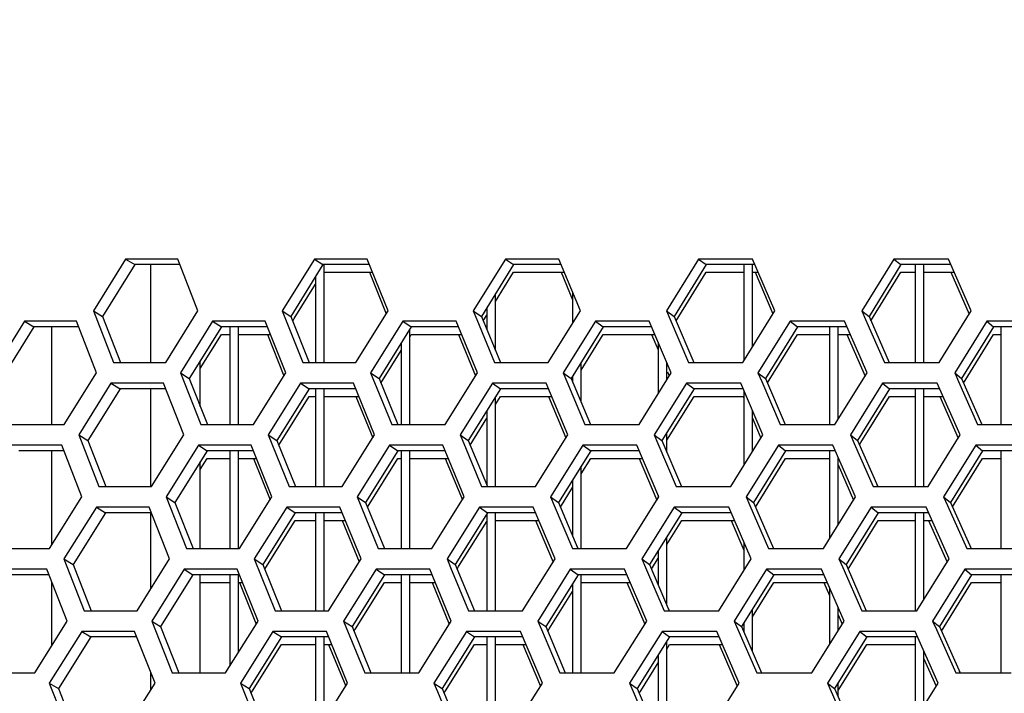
# Model space of a CAD drawing. Header units: millimetres. Extents: x 0 to 420, y 0 to 297.
# Tile 48 of 256: x 107.49 to 112.09, y 92.16 to 95.31. Entities that reach past the tile are written whole.
import ezdxf

# ---------------------------------------------------------------- set-up
doc = ezdxf.new("R2010")
doc.units = ezdxf.units.MM
doc.header["$LTSCALE"] = 23.1
doc.layers.get('0').update_dxf_attribs({"linetype": 'CONTINUOUS'})
doc.layers.add('DIM_PILOTEES', color=7, linetype='CONTINUOUS')
doc.layers.add('FASEN', color=7, linetype='CONTINUOUS')
doc.styles.add('TEXTSTYLE_5', font='txt', dxfattribs={"width": 1.142857})
doc.dimstyles.new('DIMSTYLE_4', dxfattribs={"dimtxt": 2.5, "dimasz": 0.1875, "dimexe": 0.125, "dimexo": 0.0625, "dimgap": 1.25, "dimtad": 0, "dimtih": 1, "dimtoh": 1, "dimdsep": 46, "dimtxsty": 'TEXTSTYLE_5', "dimblk": '_FILLED', "dimblk1": '_FILLED', "dimblk2": '_FILLED', "dimcen": 0.09, "dimazin": 2, "dimtfac": 1, "dimtofl": 0, "dimtmove": 0, "dimatfit": 3, "dimldrblk": '_FILLED', "dimfxl": 1, "dimtolj": 1, "dimarcsym": 0})

# ---------------------------------------------------------------- blocks, each defined once
blk = doc.blocks.new('_FILLED')
at = {"color": 0, "linetype": 'BYBLOCK'}
blk.add_solid([(0, 0), (-1, 0.167), (-1, -0.167)], dxfattribs=at)
blk = doc.blocks.new('*D9')
at = {"layer": 'DIM_PILOTEES', "color": 2, "linetype": 'CONTINUOUS'}
for p, q in [((67.0415, 106.0416), (64.0594, 106.0416)), ((64.1844, 106.0416), (64.1844, 83.7884)), ((124.0627, 106.0416), (67.0415, 106.0416)), ((64.1844, 53.2465), (64.1844, 78.7884)), ((67.0415, 53.2465), (64.0594, 53.2465)), ((101.3091, 53.2465), (67.0415, 53.2465))]:
    blk.add_line(p, q, dxfattribs=at)
at = {"layer": 'DIM_PILOTEES', "color": 2, "linetype": 'CONTINUOUS', "xscale": 0.1875, "yscale": 0.1875, "zscale": 0.1875}
for p, rotation in [((64.1844, 106.0416), 90), ((64.1844, 53.2465), 270)]:
    blk.add_blockref('_FILLED', p, dxfattribs=dict(at, rotation=rotation))
at = {"layer": 'DIM_PILOTEES', "color": 2, "linetype": 'CONTINUOUS', "insert": (64.1844, 82.5384), "char_height": 2.5, "width": 8.571429, "attachment_point": 2, "line_spacing_factor": 0.9, "style": 'TEXTSTYLE_5'}
blk.add_mtext('{\\ftxt;\\W0.0001;\\H0.0001;\\~}{\\ftxt;\\W2.2857142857;\\H2.5; }{\\ftxt;\\W0.0001;\\H0.0001;\\~}', dxfattribs=at)

msp = doc.modelspace()

# ---------------------------------------------------------------- linework, layer by layer
at = {"color": 3, "linetype": 'CONTINUOUS'}
for p, q in [((107.9885, 94.1882), (107.8383, 93.9467)), ((108.2322, 94.1882), (107.9885, 94.1882)), ((108.3265, 93.9467), (108.2322, 94.1882)), ((108.8697, 94.1882), (108.7196, 93.9467)), ((109.1165, 94.1882), (108.8697, 94.1882)), ((109.2139, 93.9467), (109.1165, 94.1882)), ((109.7617, 94.1882), (109.6117, 93.9467)), ((110.0113, 94.1882), (109.7617, 94.1882)), ((110.1118, 93.9467), (110.0113, 94.1882)), ((110.6638, 94.1882), (110.514, 93.9467)), ((110.9161, 94.1882), (110.6638, 94.1882)), ((111.0195, 93.9467), (110.9161, 94.1882)), ((111.5754, 94.1882), (111.4259, 93.9467)), ((111.8302, 94.1882), (111.5754, 94.1882)), ((111.9365, 93.9467), (111.8302, 94.1882)), ((109.1269, 94.1265), (109.2051, 93.9326)), ((110.0221, 94.1265), (110.0752, 93.9985)), ((110.9272, 94.1265), (111.0104, 93.9321)), ((111.8416, 94.1265), (111.9272, 93.9318)), ((107.8383, 93.9467), (107.9316, 93.7053)), ((108.1762, 93.7053), (108.3265, 93.9467)), ((108.7196, 93.9467), (108.816, 93.7053)), ((109.0636, 93.7053), (109.2139, 93.9467)), ((109.6117, 93.9467), (109.6282, 93.9065)), ((109.9616, 93.7053), (110.1118, 93.9467)), ((110.514, 93.9467), (110.531, 93.9065)), ((110.8696, 93.7053), (111.0195, 93.9467)), ((111.4259, 93.9467), (111.4434, 93.9065)), ((111.7869, 93.7053), (111.9365, 93.9467)), ((107.5171, 93.8984), (107.3667, 93.657)), ((107.7597, 93.8984), (107.5171, 93.8984)), ((107.8527, 93.657), (107.7597, 93.8984)), ((108.3945, 93.8984), (108.2441, 93.657)), ((108.6403, 93.8984), (108.3945, 93.8984)), ((108.7365, 93.657), (108.6403, 93.8984)), ((109.2831, 93.8984), (109.1327, 93.657)), ((109.5318, 93.8984), (109.2831, 93.8984)), ((109.631, 93.657), (109.5318, 93.8984)), ((109.6282, 93.9065), (109.7111, 93.7053)), ((110.1821, 93.8984), (110.0319, 93.657)), ((110.4336, 93.8984), (110.1821, 93.8984)), ((110.5358, 93.657), (110.4336, 93.8984)), ((110.531, 93.9065), (110.6164, 93.7053)), ((111.091, 93.8984), (110.941, 93.657)), ((111.3451, 93.8984), (111.091, 93.8984)), ((111.4502, 93.657), (111.3451, 93.8984)), ((111.4434, 93.9065), (111.5312, 93.7053)), ((112.009, 93.8984), (111.8594, 93.657)), ((112.2656, 93.8984), (112.009, 93.8984)), ((108.6506, 93.8367), (108.7277, 93.643)), ((109.5424, 93.8367), (109.6221, 93.6427)), ((110.4446, 93.8367), (110.4752, 93.7641)), ((111.3563, 93.8367), (111.441, 93.6422)), ((107.9316, 93.7053), (108.1762, 93.7053)), ((108.816, 93.7053), (109.0636, 93.7053)), ((109.7111, 93.7053), (109.9616, 93.7053)), ((110.6164, 93.7053), (110.8696, 93.7053)), ((111.5312, 93.7053), (111.7869, 93.7053)), ((107.7021, 93.4155), (107.8527, 93.657)), ((108.2441, 93.657), (108.3392, 93.4155)), ((108.5858, 93.4155), (108.7365, 93.657)), ((109.1327, 93.657), (109.2309, 93.4155)), ((109.4805, 93.4155), (109.631, 93.657)), ((110.0319, 93.657), (110.0487, 93.6167)), ((110.3855, 93.4155), (110.5358, 93.657)), ((110.5187, 93.6614), (110.5268, 93.6424)), ((110.941, 93.657), (110.9584, 93.6167)), ((111.3001, 93.4155), (111.4502, 93.657)), ((111.8594, 93.657), (111.8772, 93.6167)), ((107.9203, 93.6087), (107.7696, 93.3672)), ((108.165, 93.6087), (107.9203, 93.6087)), ((108.2599, 93.3672), (108.165, 93.6087)), ((108.8052, 93.6087), (108.6546, 93.3672)), ((109.053, 93.6087), (108.8052, 93.6087)), ((109.151, 93.3672), (109.053, 93.6087)), ((109.701, 93.6087), (109.5504, 93.3672)), ((109.9516, 93.6087), (109.701, 93.6087)), ((110.0526, 93.3672), (109.9516, 93.6087)), ((110.0487, 93.6167), (110.1331, 93.4155)), ((110.6069, 93.6087), (110.4566, 93.3672)), ((110.8603, 93.6087), (110.6069, 93.6087)), ((110.9642, 93.3672), (110.8603, 93.6087)), ((110.9584, 93.6167), (111.0451, 93.4155)), ((111.5223, 93.6087), (111.3723, 93.3672)), ((111.7782, 93.6087), (111.5223, 93.6087)), ((111.885, 93.3672), (111.7782, 93.6087)), ((111.8772, 93.6167), (111.9664, 93.4155)), ((109.0635, 93.5469), (109.1421, 93.353)), ((109.9624, 93.5469), (110.0436, 93.3528)), ((110.8714, 93.5469), (110.875, 93.5384)), ((111.7897, 93.5469), (111.8757, 93.3523)), ((107.4587, 93.4155), (107.7021, 93.4155)), ((108.3392, 93.4155), (108.5858, 93.4155)), ((109.2309, 93.4155), (109.4805, 93.4155)), ((110.1331, 93.4155), (110.3855, 93.4155)), ((110.9152, 93.4449), (110.955, 93.3525)), ((111.0451, 93.4155), (111.3001, 93.4155)), ((111.9664, 93.4155), (112.2239, 93.4155)), ((107.7696, 93.3672), (107.8634, 93.1257)), ((108.109, 93.1257), (108.2599, 93.3672)), ((108.6546, 93.3672), (108.7515, 93.1257)), ((109.0001, 93.1257), (109.151, 93.3672)), ((109.5504, 93.3672), (109.567, 93.3269)), ((109.9019, 93.1257), (110.0526, 93.3672)), ((110.4566, 93.3672), (110.4737, 93.3269)), ((110.8137, 93.1257), (110.9642, 93.3672)), ((111.3723, 93.3672), (111.3899, 93.3269)), ((111.7349, 93.1257), (111.885, 93.3672)), ((107.6906, 93.3189), (107.447, 93.3189)), ((107.7842, 93.0774), (107.6906, 93.3189)), ((108.3282, 93.3189), (108.1772, 93.0774)), ((108.5749, 93.3189), (108.3282, 93.3189)), ((108.6716, 93.0774), (108.5749, 93.3189)), ((109.2205, 93.3189), (109.0696, 93.0774)), ((109.4702, 93.3189), (109.2205, 93.3189)), ((109.57, 93.0774), (109.4702, 93.3189)), ((109.567, 93.3269), (109.6504, 93.1257)), ((110.1233, 93.3189), (109.9726, 93.0774)), ((110.3759, 93.3189), (110.1233, 93.3189)), ((110.4786, 93.0774), (110.3759, 93.3189)), ((110.4737, 93.3269), (110.5595, 93.1257)), ((111.036, 93.3189), (110.8855, 93.0774)), ((111.2912, 93.3189), (111.036, 93.3189)), ((111.3968, 93.0774), (111.2912, 93.3189)), ((111.3899, 93.3269), (111.4781, 93.1257)), ((111.9579, 93.3189), (111.8078, 93.0774)), ((112.2155, 93.3189), (111.9579, 93.3189)), ((108.5853, 93.2572), (108.6629, 93.0634)), ((109.4809, 93.2572), (109.561, 93.0631)), ((110.3868, 93.2572), (110.4695, 93.0629)), ((111.3152, 93.2279), (111.3875, 93.0626)), ((107.8634, 93.1257), (108.109, 93.1257)), ((108.7515, 93.1257), (109.0001, 93.1257)), ((109.6504, 93.1257), (109.9019, 93.1257)), ((110.5595, 93.1257), (110.8137, 93.1257)), ((111.4781, 93.1257), (111.7349, 93.1257)), ((107.6331, 92.8359), (107.7842, 93.0774)), ((108.1772, 93.0774), (108.2728, 92.8359)), ((108.5205, 92.8359), (108.6716, 93.0774)), ((109.0696, 93.0774), (109.1683, 92.8359)), ((109.4189, 92.8359), (109.57, 93.0774)), ((109.9726, 93.0774), (109.9895, 93.0371)), ((110.3277, 92.8359), (110.4786, 93.0774)), ((110.8855, 93.0774), (110.9029, 93.0371)), ((111.2462, 92.8359), (111.3968, 93.0774)), ((111.8078, 93.0774), (111.8257, 93.0371)), ((107.852, 93.0291), (107.7008, 92.7876)), ((108.0978, 93.0291), (107.852, 93.0291)), ((108.1932, 92.7876), (108.0978, 93.0291)), ((108.7407, 93.0291), (108.5895, 92.7876)), ((108.9895, 93.0291), (108.7407, 93.0291)), ((109.088, 92.7876), (108.9895, 93.0291)), ((109.6402, 93.0291), (109.4892, 92.7876)), ((109.892, 93.0291), (109.6402, 93.0291)), ((109.9934, 92.7876), (109.892, 93.0291)), ((109.9895, 93.0371), (110.0743, 92.8359)), ((110.55, 93.0291), (110.3991, 92.7876)), ((110.8044, 93.0291), (110.55, 93.0291)), ((110.9088, 92.7876), (110.8044, 93.0291)), ((110.9029, 93.0371), (110.9901, 92.8359)), ((111.4693, 93.0291), (111.3187, 92.7876)), ((111.7263, 93.0291), (111.4693, 93.0291)), ((111.8336, 92.7876), (111.7263, 93.0291)), ((111.8257, 93.0371), (111.9153, 92.8359)), ((109, 92.9674), (109.0791, 92.7735)), ((109.9028, 92.9674), (109.9844, 92.7732)), ((110.8156, 92.9674), (110.8752, 92.8293)), ((111.7377, 92.9674), (111.8242, 92.7727)), ((107.3886, 92.8359), (107.6331, 92.8359)), ((108.2728, 92.8359), (108.5205, 92.8359)), ((109.1683, 92.8359), (109.4189, 92.8359)), ((110.0743, 92.8359), (110.3277, 92.8359)), ((110.9901, 92.8359), (111.2462, 92.8359)), ((111.9153, 92.8359), (112.1738, 92.8359)), ((107.7008, 92.7876), (107.7952, 92.5461)), ((108.0418, 92.5461), (108.1932, 92.7876)), ((108.5895, 92.7876), (108.687, 92.5461)), ((108.9366, 92.5461), (109.088, 92.7876)), ((109.4892, 92.7876), (109.5059, 92.7474)), ((109.8422, 92.5461), (109.9934, 92.7876)), ((110.3991, 92.7876), (110.4163, 92.7474)), ((110.7579, 92.5461), (110.9088, 92.7876)), ((111.3187, 92.7876), (111.3364, 92.7474)), ((111.6829, 92.5461), (111.8336, 92.7876)), ((107.6215, 92.7393), (107.3769, 92.7393)), ((107.7156, 92.4978), (107.6215, 92.7393)), ((108.2618, 92.7393), (108.1103, 92.4978)), ((108.5096, 92.7393), (108.2618, 92.7393)), ((108.6068, 92.4978), (108.5096, 92.7393)), ((109.1578, 92.7393), (109.0064, 92.4978)), ((109.4087, 92.7393), (109.1578, 92.7393)), ((109.5089, 92.4978), (109.4087, 92.7393)), ((109.5059, 92.7474), (109.5896, 92.5461)), ((110.0645, 92.7393), (109.9132, 92.4978)), ((110.3181, 92.7393), (110.0645, 92.7393)), ((110.4213, 92.4978), (110.3181, 92.7393)), ((110.4163, 92.7474), (110.5025, 92.5461)), ((110.981, 92.7393), (110.83, 92.4978)), ((111.2372, 92.7393), (110.981, 92.7393)), ((111.3434, 92.4978), (111.2372, 92.7393)), ((111.3364, 92.7474), (111.4251, 92.5461)), ((111.9067, 92.7393), (111.7561, 92.4978)), ((112.1655, 92.7393), (111.9067, 92.7393)), ((108.52, 92.6776), (108.598, 92.4838)), ((109.4194, 92.6776), (109.4999, 92.4835)), ((110.3291, 92.6776), (110.4122, 92.4833)), ((111.2486, 92.6776), (111.2752, 92.6169)), ((107.7952, 92.5461), (108.0418, 92.5461)), ((108.687, 92.5461), (108.9366, 92.5461)), ((109.5896, 92.5461), (109.8422, 92.5461)), ((110.5025, 92.5461), (110.7579, 92.5461)), ((111.4251, 92.5461), (111.6829, 92.5461)), ((107.564, 92.2564), (107.7156, 92.4978)), ((108.1103, 92.4978), (108.2065, 92.2564)), ((108.4551, 92.2564), (108.6068, 92.4978)), ((109.0064, 92.4978), (109.1057, 92.2564)), ((109.3573, 92.2564), (109.5089, 92.4978)), ((109.9132, 92.4978), (109.9302, 92.4576)), ((110.2699, 92.2564), (110.4213, 92.4978)), ((110.83, 92.4978), (110.8475, 92.4576)), ((111.1923, 92.2564), (111.3434, 92.4978)), ((111.3152, 92.5259), (111.3341, 92.483)), ((111.7561, 92.4978), (111.7741, 92.4576)), ((107.7838, 92.4495), (107.6321, 92.2081)), ((108.0306, 92.4495), (107.7838, 92.4495)), ((108.1265, 92.2081), (108.0306, 92.4495)), ((108.6762, 92.4495), (108.5245, 92.2081)), ((108.9261, 92.4495), (108.6762, 92.4495)), ((109.0251, 92.2081), (108.9261, 92.4495)), ((109.5795, 92.4495), (109.4279, 92.2081)), ((109.8323, 92.4495), (109.5795, 92.4495)), ((109.9343, 92.2081), (109.8323, 92.4495)), ((109.9302, 92.4576), (110.0154, 92.2564)), ((110.4931, 92.4495), (110.3416, 92.2081)), ((110.7485, 92.4495), (110.4931, 92.4495)), ((110.8535, 92.2081), (110.7485, 92.4495)), ((110.8475, 92.4576), (110.9351, 92.2564)), ((111.4162, 92.4495), (111.2651, 92.2081)), ((111.6743, 92.4495), (111.4162, 92.4495)), ((111.7821, 92.2081), (111.6743, 92.4495)), ((111.7741, 92.4576), (111.8641, 92.2564)), ((108.9366, 92.3878), (109.0162, 92.1939)), ((109.8432, 92.3878), (109.9252, 92.1936)), ((110.7598, 92.3878), (110.8443, 92.1934)), ((111.7152, 92.3218), (111.7727, 92.1931)), ((107.3185, 92.2564), (107.564, 92.2564)), ((108.2065, 92.2564), (108.4551, 92.2564)), ((109.1057, 92.2564), (109.3573, 92.2564)), ((110.0154, 92.2564), (110.2699, 92.2564)), ((110.9351, 92.2564), (111.1923, 92.2564)), ((111.8641, 92.2564), (112.1238, 92.2564)), ((107.6321, 92.2081), (107.7269, 91.9666)), ((107.9745, 91.9666), (108.1265, 92.2081)), ((108.5245, 92.2081), (108.6224, 91.9666)), ((108.8732, 91.9666), (109.0251, 92.2081)), ((109.4279, 92.2081), (109.4447, 92.1678)), ((109.7825, 91.9666), (109.9343, 92.2081)), ((110.3416, 92.2081), (110.3589, 92.1678)), ((110.702, 91.9666), (110.8535, 92.2081)), ((111.2651, 92.2081), (111.2829, 92.1678)), ((111.6309, 91.9666), (111.7821, 92.2081)), ((109.4447, 92.1678), (109.5289, 91.9666)), ((110.3589, 92.1678), (110.4456, 91.9666)), ((111.2829, 92.1678), (111.372, 91.9666))]:
    msp.add_line(p, q, dxfattribs=at)
at = {"color": 7, "linetype": 'CONTINUOUS'}
for p, q in [((108.0309, 94.1623), (107.8811, 93.9209)), ((107.9885, 94.1882), (108.0309, 94.1623)), ((108.2423, 94.1623), (108.0309, 94.1623)), ((108.9099, 94.1623), (108.76, 93.9209)), ((108.8697, 94.1882), (108.9099, 94.1623)), ((109.1269, 94.1623), (108.9099, 94.1623)), ((108.9152, 93.7053), (108.9152, 94.1623)), ((109.7995, 94.1623), (109.6498, 93.9209)), ((109.7617, 94.1882), (109.7995, 94.1623)), ((110.0221, 94.1623), (109.7995, 94.1623)), ((110.6992, 94.1623), (110.5498, 93.9209)), ((110.6638, 94.1882), (110.6992, 94.1623)), ((110.9272, 94.1623), (110.6992, 94.1623)), ((110.8752, 94.1623), (110.8752, 93.7144)), ((110.9152, 93.7788), (110.9152, 94.1623)), ((111.6084, 94.1623), (111.4593, 93.9209)), ((111.5754, 94.1882), (111.6084, 94.1623)), ((111.8416, 94.1623), (111.6084, 94.1623)), ((111.6752, 94.1623), (111.6752, 93.7053)), ((111.7152, 93.7053), (111.7152, 94.1623)), ((108.8752, 94.1065), (108.8752, 93.7053)), ((108.9152, 94.1265), (109.1413, 94.1265)), ((109.7152, 93.9905), (109.7995, 94.1265)), ((109.7995, 94.1265), (110.0369, 94.1265)), ((110.5587, 93.8995), (110.6992, 94.1265)), ((110.6992, 94.1265), (110.8752, 94.1265)), ((110.9152, 94.1265), (110.9425, 94.1265)), ((111.4684, 93.8998), (111.6084, 94.1265)), ((111.6084, 94.1265), (111.6752, 94.1265)), ((111.7152, 94.1265), (111.8573, 94.1265)), ((108.7761, 93.9109), (108.8752, 94.0707)), ((109.7152, 93.7612), (109.7152, 94.0264)), ((110.0752, 94.0344), (110.0752, 93.888)), ((109.6752, 93.9619), (109.6752, 93.8587)), ((107.8383, 93.9467), (107.8811, 93.9209)), ((107.8811, 93.9209), (107.9641, 93.7053)), ((108.7196, 93.9467), (108.76, 93.9209)), ((108.76, 93.9209), (108.8458, 93.7053)), ((109.6117, 93.9467), (109.6498, 93.9209)), ((109.6498, 93.9209), (109.7382, 93.7053)), ((109.6586, 93.8993), (109.6752, 93.926)), ((110.514, 93.9467), (110.5498, 93.9209)), ((110.5498, 93.9209), (110.6408, 93.7053)), ((111.4259, 93.9467), (111.4593, 93.9209)), ((111.4593, 93.9209), (111.5529, 93.7053)), ((107.5607, 93.8726), (107.4106, 93.6311)), ((107.5171, 93.8984), (107.5607, 93.8726)), ((107.7696, 93.8726), (107.5607, 93.8726)), ((108.4358, 93.8726), (108.2857, 93.6311)), ((108.3945, 93.8984), (108.4358, 93.8726)), ((108.6506, 93.8726), (108.4358, 93.8726)), ((108.4752, 93.8726), (108.4752, 93.4155)), ((108.5152, 93.4155), (108.5152, 93.8726)), ((108.7687, 93.899), (108.7761, 93.9109)), ((109.3221, 93.8726), (109.172, 93.6311)), ((109.2831, 93.8984), (109.3221, 93.8726)), ((109.5424, 93.8726), (109.3221, 93.8726)), ((110.2187, 93.8726), (110.0689, 93.6311)), ((110.1821, 93.8984), (110.2187, 93.8726)), ((110.4446, 93.8726), (110.2187, 93.8726)), ((111.1252, 93.8726), (110.9756, 93.6311)), ((111.091, 93.8984), (111.1252, 93.8726)), ((111.3563, 93.8726), (111.1252, 93.8726)), ((111.2752, 93.8726), (111.2752, 93.4155)), ((111.3152, 93.4397), (111.3152, 93.8726)), ((112.0408, 93.8726), (111.8916, 93.6311)), ((112.009, 93.8984), (112.0408, 93.8726)), ((112.2771, 93.8726), (112.0408, 93.8726)), ((112.0752, 93.8726), (112.0752, 93.4155)), ((108.3371, 93.6779), (108.4358, 93.8367)), ((108.4358, 93.8367), (108.4752, 93.8367)), ((108.5152, 93.8367), (108.6648, 93.8367)), ((109.3152, 93.4155), (109.3152, 93.8616)), ((109.3152, 93.8257), (109.3221, 93.8367)), ((109.3221, 93.8367), (109.5571, 93.8367)), ((110.1152, 93.6699), (110.2187, 93.8367)), ((110.2187, 93.8367), (110.4597, 93.8367)), ((110.9847, 93.6099), (111.1252, 93.8367)), ((111.1252, 93.8367), (111.2752, 93.8367)), ((111.3152, 93.8367), (111.3719, 93.8367)), ((111.9076, 93.6212), (112.0408, 93.8367)), ((112.0408, 93.8367), (112.0752, 93.8367)), ((109.2752, 93.7972), (109.2752, 93.4155)), ((110.4752, 93.7999), (110.4752, 93.5596)), ((109.1881, 93.6211), (109.2752, 93.7613)), ((110.1152, 93.5198), (110.1152, 93.7058)), ((110.5152, 93.6239), (110.5152, 93.7054)), ((108.2441, 93.657), (108.2857, 93.6311)), ((109.1327, 93.657), (109.172, 93.6311)), ((110.0319, 93.657), (110.0689, 93.6311)), ((110.0752, 93.6414), (110.0752, 93.6157)), ((110.941, 93.657), (110.9756, 93.6311)), ((111.8594, 93.657), (111.8916, 93.6311)), ((107.9203, 93.6087), (107.9627, 93.5828)), ((108.2857, 93.6311), (108.3703, 93.4155)), ((108.8052, 93.6087), (108.8454, 93.5828)), ((109.172, 93.6311), (109.2594, 93.4155)), ((109.1808, 93.6094), (109.1881, 93.6211)), ((109.701, 93.6087), (109.7388, 93.5828)), ((110.0689, 93.6311), (110.1589, 93.4155)), ((110.6069, 93.6087), (110.6423, 93.5828)), ((110.9756, 93.6311), (111.0682, 93.4155)), ((111.5223, 93.6087), (111.5554, 93.5828)), ((111.8916, 93.6311), (111.9867, 93.4155)), ((111.9008, 93.6101), (111.9076, 93.6212)), ((107.9627, 93.5828), (107.8124, 93.3413)), ((108.1751, 93.5828), (107.9627, 93.5828)), ((108.8454, 93.5828), (108.695, 93.3413)), ((109.0635, 93.5828), (108.8454, 93.5828)), ((108.8752, 93.5828), (108.8752, 93.1257)), ((108.9152, 93.1257), (108.9152, 93.5828)), ((109.7388, 93.5828), (109.5885, 93.3413)), ((109.9624, 93.5828), (109.7388, 93.5828)), ((110.6423, 93.5828), (110.4923, 93.3413)), ((110.8714, 93.5828), (110.6423, 93.5828)), ((110.8752, 93.5738), (110.8752, 93.2244)), ((111.5554, 93.5828), (111.4057, 93.3413)), ((111.7897, 93.5828), (111.5554, 93.5828)), ((111.6752, 93.5828), (111.6752, 93.1257)), ((111.7152, 93.1257), (111.7152, 93.5828)), ((108.7111, 93.3313), (108.8454, 93.5469)), ((108.8454, 93.5469), (108.8752, 93.5469)), ((108.9152, 93.5469), (109.078, 93.5469)), ((109.7152, 93.5091), (109.7388, 93.5469)), ((109.7152, 93.1257), (109.7152, 93.5449)), ((109.7388, 93.5469), (109.9774, 93.5469)), ((110.5152, 93.3424), (110.6423, 93.5469)), ((110.6423, 93.5469), (110.8714, 93.5469)), ((111.4217, 93.3313), (111.5554, 93.5469)), ((111.5554, 93.5469), (111.6752, 93.5469)), ((111.7152, 93.5469), (111.8055, 93.5469)), ((109.6752, 93.4806), (109.6752, 93.131)), ((110.9152, 93.2886), (110.9152, 93.4807)), ((109.5974, 93.3197), (109.6752, 93.4448)), ((111.0646, 93.4239), (111.0682, 93.4155)), ((107.7696, 93.3672), (107.8124, 93.3413)), ((108.6546, 93.3672), (108.695, 93.3413)), ((109.5504, 93.3672), (109.5885, 93.3413)), ((110.4566, 93.3672), (110.4923, 93.3413)), ((110.5152, 93.2872), (110.5152, 93.3782)), ((111.3723, 93.3672), (111.4057, 93.3413)), ((107.8124, 93.3413), (107.8958, 93.1257)), ((108.3282, 93.3189), (108.3695, 93.293)), ((108.695, 93.3413), (108.7812, 93.1257)), ((108.7037, 93.3195), (108.7111, 93.3313)), ((109.2205, 93.3189), (109.2594, 93.293)), ((109.5885, 93.3413), (109.6775, 93.1257)), ((110.1233, 93.3189), (110.1599, 93.293)), ((110.4923, 93.3413), (110.5839, 93.1257)), ((111.036, 93.3189), (111.0702, 93.293)), ((111.4057, 93.3413), (111.4998, 93.1257)), ((111.4148, 93.3202), (111.4217, 93.3313)), ((111.9579, 93.3189), (111.9897, 93.293)), ((107.7006, 93.293), (107.4906, 93.293)), ((108.3695, 93.293), (108.2188, 93.0515)), ((108.5853, 93.293), (108.3695, 93.293)), ((108.4752, 93.293), (108.4752, 92.8359)), ((108.5152, 92.8359), (108.5152, 93.293)), ((109.2594, 93.293), (109.1089, 93.0515)), ((109.4809, 93.293), (109.2594, 93.293)), ((109.2752, 93.293), (109.2752, 92.8359)), ((109.3152, 92.8359), (109.3152, 93.293)), ((110.1599, 93.293), (110.0095, 93.0515)), ((110.3868, 93.293), (110.1599, 93.293)), ((111.0702, 93.293), (110.9201, 93.0515)), ((111.3025, 93.293), (111.0702, 93.293)), ((111.2752, 93.293), (111.2752, 92.8824)), ((111.9897, 93.293), (111.8399, 93.0515)), ((112.2271, 93.293), (111.9897, 93.293)), ((112.0752, 93.293), (112.0752, 92.8359)), ((108.3371, 93.2053), (108.3695, 93.2572)), ((108.3695, 93.2572), (108.4752, 93.2572)), ((108.5152, 93.2572), (108.5996, 93.2572)), ((109.125, 93.0415), (109.2594, 93.2572)), ((109.2594, 93.2572), (109.2752, 93.2572)), ((109.3152, 93.2572), (109.4957, 93.2572)), ((110.1152, 93.1854), (110.1599, 93.2572)), ((110.1599, 93.2572), (110.402, 93.2572)), ((110.9292, 93.0303), (111.0702, 93.2572)), ((111.0702, 93.2572), (111.2752, 93.2572)), ((111.3152, 92.9466), (111.3152, 93.2637)), ((111.8492, 93.0306), (111.9897, 93.2572)), ((111.9897, 93.2572), (112.0752, 93.2572)), ((110.1152, 92.8359), (110.1152, 93.2213)), ((110.0752, 93.157), (110.0752, 92.8947)), ((110.0185, 93.0301), (110.0752, 93.1212)), ((111.4963, 93.1337), (111.4998, 93.1257)), ((108.1772, 93.0774), (108.2188, 93.0515)), ((108.2188, 93.0515), (108.3039, 92.8359)), ((109.0696, 93.0774), (109.1089, 93.0515)), ((109.1089, 93.0515), (109.1967, 92.8359)), ((109.9726, 93.0774), (110.0095, 93.0515)), ((110.0095, 93.0515), (110.1, 92.8359)), ((110.4752, 93.0852), (110.4752, 93.0721)), ((110.8855, 93.0774), (110.9201, 93.0515)), ((110.9201, 93.0515), (111.0131, 92.8359)), ((111.8078, 93.0774), (111.8399, 93.0515)), ((111.8399, 93.0515), (111.9356, 92.8359)), ((107.8945, 93.0032), (107.7436, 92.7617)), ((107.852, 93.0291), (107.8945, 93.0032)), ((108.108, 93.0032), (107.8945, 93.0032)), ((108.7808, 93.0032), (108.63, 92.7617)), ((108.7407, 93.0291), (108.7808, 93.0032)), ((109, 93.0032), (108.7808, 93.0032)), ((108.8752, 93.0032), (108.8752, 92.5461)), ((108.9152, 92.5461), (108.9152, 93.0032)), ((109.1177, 93.0298), (109.125, 93.0415)), ((109.678, 93.0032), (109.5273, 92.7617)), ((109.6402, 93.0291), (109.678, 93.0032)), ((109.6752, 92.9988), (109.6752, 92.5461)), ((109.9028, 93.0032), (109.678, 93.0032)), ((109.7152, 92.5461), (109.7152, 93.0032)), ((110.5854, 93.0032), (110.4348, 92.7617)), ((110.55, 93.0291), (110.5854, 93.0032)), ((110.8156, 93.0032), (110.5854, 93.0032)), ((111.5023, 93.0032), (111.3521, 92.7617)), ((111.4693, 93.0291), (111.5023, 93.0032)), ((111.7377, 93.0032), (111.5023, 93.0032)), ((111.6752, 93.0032), (111.6752, 92.5461)), ((111.7152, 92.5979), (111.7152, 93.0032)), ((108.6461, 92.7517), (108.7808, 92.9674)), ((108.7808, 92.9674), (108.8752, 92.9674)), ((108.9152, 92.9674), (109.0146, 92.9674)), ((109.5434, 92.7517), (109.6752, 92.9629)), ((109.7152, 92.9674), (109.9178, 92.9674)), ((110.5152, 92.8548), (110.5854, 92.9674)), ((110.5854, 92.9674), (110.831, 92.9674)), ((111.3613, 92.7407), (111.5023, 92.9674)), ((111.5023, 92.9674), (111.6752, 92.9674)), ((111.7152, 92.9674), (111.7536, 92.9674)), ((110.5152, 92.5733), (110.5152, 92.8907)), ((110.8752, 92.8652), (110.8752, 92.7338)), ((110.0961, 92.8451), (110.1, 92.8359)), ((110.4752, 92.8265), (110.4752, 92.6669)), ((107.7008, 92.7876), (107.7436, 92.7617)), ((108.5895, 92.7876), (108.63, 92.7617)), ((109.4892, 92.7876), (109.5273, 92.7617)), ((110.3991, 92.7876), (110.4348, 92.7617)), ((110.4439, 92.7404), (110.4752, 92.7907)), ((111.3187, 92.7876), (111.3521, 92.7617)), ((107.7436, 92.7617), (107.8275, 92.5461)), ((108.2618, 92.7393), (108.3031, 92.7134)), ((108.63, 92.7617), (108.7167, 92.5461)), ((108.6387, 92.7399), (108.6461, 92.7517)), ((109.1578, 92.7393), (109.1968, 92.7134)), ((109.5273, 92.7617), (109.6167, 92.5461)), ((109.5362, 92.7402), (109.5434, 92.7517)), ((110.0645, 92.7393), (110.1011, 92.7134)), ((110.4348, 92.7617), (110.5269, 92.5461)), ((110.981, 92.7393), (111.0152, 92.7134)), ((111.3521, 92.7617), (111.4467, 92.5461)), ((111.9067, 92.7393), (111.9386, 92.7134)), ((107.6316, 92.7134), (107.4205, 92.7134)), ((108.3031, 92.7134), (108.1519, 92.472)), ((108.52, 92.7134), (108.3031, 92.7134)), ((108.3371, 92.6776), (108.4752, 92.6776)), ((108.4752, 92.7134), (108.4752, 92.2883)), ((108.5152, 92.352), (108.5152, 92.7134)), ((108.5152, 92.6776), (108.5344, 92.6776)), ((109.1968, 92.7134), (109.0457, 92.472)), ((109.0618, 92.4619), (109.1968, 92.6776)), ((109.4194, 92.7134), (109.1968, 92.7134)), ((109.1968, 92.6776), (109.2752, 92.6776)), ((109.2752, 92.7134), (109.2752, 92.2564)), ((109.3152, 92.2564), (109.3152, 92.7134)), ((109.3152, 92.6776), (109.4342, 92.6776)), ((110.1011, 92.7134), (109.9501, 92.472)), ((110.3291, 92.7134), (110.1011, 92.7134)), ((110.1152, 92.2564), (110.1152, 92.7134)), ((110.1152, 92.6776), (110.3444, 92.6776)), ((111.0152, 92.7134), (110.8645, 92.472)), ((110.9152, 92.5174), (111.0152, 92.6776)), ((111.2486, 92.7134), (111.0152, 92.7134)), ((111.0152, 92.6776), (111.2643, 92.6776)), ((111.9386, 92.7134), (111.7882, 92.472)), ((111.7975, 92.4511), (111.9386, 92.6776)), ((112.1771, 92.7134), (111.9386, 92.7134)), ((111.9386, 92.6776), (112.0752, 92.6776)), ((112.0752, 92.7134), (112.0752, 92.2564)), ((109.9662, 92.4619), (110.0752, 92.6363)), ((110.0752, 92.6721), (110.0752, 92.2564)), ((111.2752, 92.6527), (111.2752, 92.3889)), ((110.5231, 92.5549), (110.5269, 92.5461)), ((110.9152, 92.3549), (110.9152, 92.5532)), ((111.3152, 92.4528), (111.3152, 92.5617)), ((108.1103, 92.4978), (108.1519, 92.472)), ((109.0064, 92.4978), (109.0457, 92.472)), ((109.9132, 92.4978), (109.9501, 92.472)), ((110.83, 92.4978), (110.8645, 92.472)), ((111.7561, 92.4978), (111.7882, 92.472)), ((107.7838, 92.4495), (107.8262, 92.4237)), ((108.1519, 92.472), (108.2375, 92.2564)), ((108.6762, 92.4495), (108.7163, 92.4237)), ((109.0457, 92.472), (109.134, 92.2564)), ((109.0546, 92.4503), (109.0618, 92.4619)), ((109.5795, 92.4495), (109.6173, 92.4237)), ((109.9501, 92.472), (110.0411, 92.2564)), ((109.9591, 92.4505), (109.9662, 92.4619)), ((110.4931, 92.4495), (110.5285, 92.4237)), ((110.8645, 92.472), (110.9581, 92.2564)), ((110.8752, 92.4891), (110.8752, 92.4472)), ((111.4162, 92.4495), (111.4492, 92.4237)), ((111.7882, 92.472), (111.8844, 92.2564)), ((107.8262, 92.4237), (107.6749, 92.1822)), ((108.0408, 92.4237), (107.8262, 92.4237)), ((108.7163, 92.4237), (108.5649, 92.1822)), ((108.9366, 92.4237), (108.7163, 92.4237)), ((108.8752, 92.4237), (108.8752, 91.9699)), ((108.9152, 92.0334), (108.9152, 92.4237)), ((109.6173, 92.4237), (109.466, 92.1822)), ((109.8432, 92.4237), (109.6173, 92.4237)), ((109.6752, 92.4237), (109.6752, 91.9666)), ((109.7152, 91.9666), (109.7152, 92.4237)), ((110.5285, 92.4237), (110.3774, 92.1822)), ((110.5152, 91.9666), (110.5152, 92.4025)), ((110.7598, 92.4237), (110.5285, 92.4237)), ((111.4492, 92.4237), (111.2985, 92.1822)), ((111.6858, 92.4237), (111.4492, 92.4237)), ((111.6752, 92.4237), (111.6752, 92.0373)), ((108.5811, 92.1721), (108.7163, 92.3878)), ((108.7163, 92.3878), (108.8752, 92.3878)), ((108.9152, 92.3878), (108.9513, 92.3878)), ((109.4821, 92.1721), (109.6173, 92.3878)), ((109.6173, 92.3878), (109.6752, 92.3878)), ((109.7152, 92.3878), (109.8583, 92.3878)), ((110.5152, 92.3667), (110.5285, 92.3878)), ((110.5285, 92.3878), (110.7753, 92.3878)), ((111.3152, 92.1732), (111.4492, 92.3878)), ((111.4492, 92.3878), (111.6752, 92.3878)), ((111.7152, 92.1012), (111.7152, 92.3576)), ((110.4752, 92.3386), (110.4752, 91.9666)), ((110.3935, 92.1721), (110.4752, 92.3027)), ((111.881, 92.2639), (111.8844, 92.2564)), ((107.6321, 92.2081), (107.6749, 92.1822)), ((107.6749, 92.1822), (107.7592, 91.9666)), ((108.5245, 92.2081), (108.5649, 92.1822)), ((108.5649, 92.1822), (108.6521, 91.9666)), ((108.5737, 92.1604), (108.5811, 92.1721)), ((109.4279, 92.2081), (109.466, 92.1822)), ((109.466, 92.1822), (109.5559, 91.9666)), ((109.4749, 92.1606), (109.4821, 92.1721)), ((110.3416, 92.2081), (110.3774, 92.1822)), ((110.3774, 92.1822), (110.4699, 91.9666)), ((110.3865, 92.1609), (110.3935, 92.1721)), ((111.2651, 92.2081), (111.2985, 92.1822)), ((111.2985, 92.1822), (111.3935, 91.9666)), ((111.3152, 92.144), (111.3152, 92.2091))]:
    msp.add_line(p, q, dxfattribs=at)
at = {"layer": 'FASEN', "color": 7, "linetype": 'CONTINUOUS'}
for p, q in [((108.1062, 93.7053), (108.1062, 94.1623)), ((107.6443, 93.4155), (107.6443, 93.8726)), ((108.3371, 93.5), (108.3371, 93.7137)), ((108.1062, 93.1257), (108.1062, 93.5828)), ((107.6443, 92.8539), (107.6443, 93.293)), ((108.3371, 92.8359), (108.3371, 93.2411)), ((108.1062, 92.6489), (108.1062, 93.0032)), ((107.6443, 92.3842), (107.6443, 92.6808)), ((108.3371, 92.2564), (108.3371, 92.7134)), ((108.1062, 92.1758), (108.1062, 92.259))]:
    msp.add_line(p, q, dxfattribs=at)

# ---------------------------------------------------------------- dimensions: what is measured, and where the dimension line sits
at = {"layer": 'DIM_PILOTEES', "color": 2, "linetype": 'CONTINUOUS'}
dim = msp.add_linear_dim(base=(64.1844, 53.2465), p1=(124.1252, 106.0416), p2=(101.3716, 53.2465), angle=270, text='{\\ftxt;\\W0.0001;\\H0.0001;\\~}{\\ftxt;\\W2.2857142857;\\H2.5; }{\\ftxt;\\W0.0001;\\H0.0001;\\~}', dimstyle='DIMSTYLE_4', dxfattribs=at)
dim.commit()
dim.dimension.update_dxf_attribs({"geometry": '*D9', "text_midpoint": (61.3273, 80.0384), "dimtype": 160})

doc.saveas('drawing.dxf')
